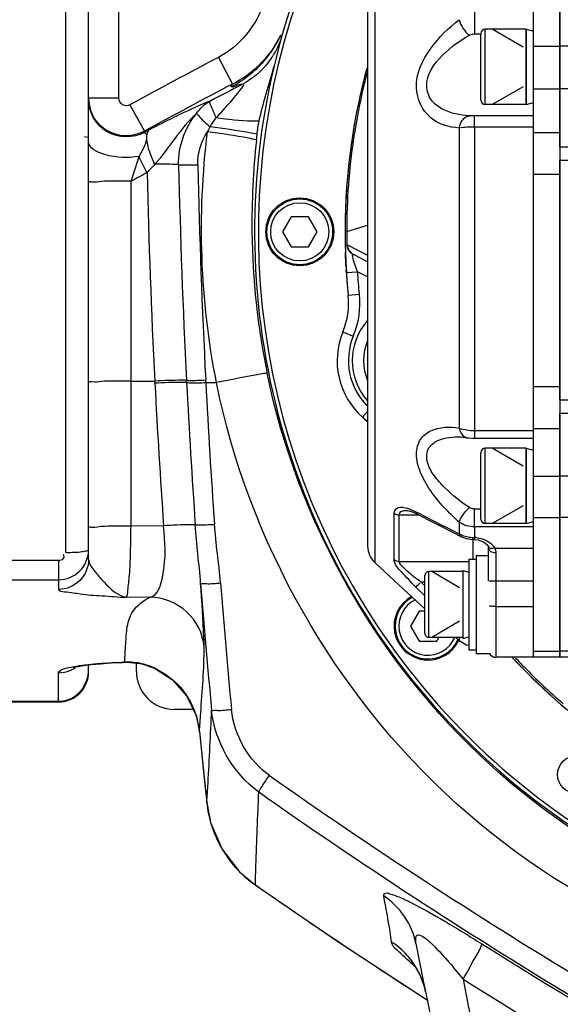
# Model space of a CAD drawing. Header units: millimetres. Extents: x 0 to 11890, y 0 to 8410.
# Tile 23 of 137: x 4202 to 4274, y 6563 to 6694. Entities that reach past the tile are written whole.
import ezdxf

# ---------------------------------------------------------------- set-up
doc = ezdxf.new("R2010")
doc.units = ezdxf.units.MM
doc.header["$LTSCALE"] = 653.95
doc.layers.get('0').update_dxf_attribs({"linetype": 'CONTINUOUS'})
for name, color, linetype in [('304102000016DXF_CONTINUOUS_LINE', 7, 'CONTINUOUS'), ('304102000019DXF_CONTINUOUS_LINE', 7, 'CONTINUOUS'), ('304104000074DXF_CONTINUOUS_LINE', 7, 'CONTINUOUS'), ('304104000095DXF_CONTINUOUS_LINE', 7, 'CONTINUOUS'), ('304104000099DXF_CONTINUOUS_LINE', 7, 'CONTINUOUS'), ('304105000070DXF_CONTINUOUS_LINE', 7, 'CONTINUOUS'), ('304105000091DXF_CONTINUOUS_LINE', 7, 'CONTINUOUS'), ('304106000010DXF_CONTINUOUS_LINE', 7, 'CONTINUOUS'), ('304107000007DXF_CONTINUOUS_LINE', 7, 'CONTINUOUS'), ('501023000011DXF_CONTINUOUS_LINE', 7, 'CONTINUOUS'), ('501023000058DXF_CONTINUOUS_LINE', 7, 'CONTINUOUS'), ('501023000067DXF_CONTINUOUS_LINE', 7, 'CONTINUOUS'), ('501023000068DXF_CONTINUOUS_LINE', 7, 'CONTINUOUS'), ('504001000008DXF_CONTINUOUS_LINE', 7, 'CONTINUOUS'), ('604006000002DXF_CONTINUOUS_LINE', 7, 'CONTINUOUS'), ('604006000004DXF_CONTINUOUS_LINE', 7, 'CONTINUOUS'), ('604006000006DXF_CONTINUOUS_LINE', 7, 'CONTINUOUS'), ('QJR6-2000HBUDXF_CONTINUOUS_LINE', 7, 'CONTINUOUS'), ('ZUIDAYUNDONGFANWEIDXF_DIMENSION', 7, 'CONTINUOUS')]:
    doc.layers.add(name, color=color, linetype=linetype)
doc.styles.get("Standard").update_dxf_attribs({"font": 'txt', "width": 0.7})
doc.dimstyles.new('DIMSTYLE_1', dxfattribs={"dimtxt": 120, "dimasz": 60, "dimexe": 1, "dimexo": 0, "dimgap": 3, "dimtad": 1, "dimdec": 0, "dimdsep": 46, "dimtxsty": 'Standard', "dimblk": '_FILLED', "dimblk1": '_FILLED', "dimblk2": '_FILLED', "dimcen": 0.09, "dimclrt": 5, "dimazin": 2, "dimtp": 0.5, "dimtm": 0.5, "dimtfac": 1, "dimtdec": 0, "dimtofl": 0, "dimtmove": 0, "dimatfit": 3, "dimldrblk": '_FILLED', "dimfxl": 0, "dimtolj": 1, "dimarcsym": 0})
doc.dimstyles.new('DIMSTYLE_3', dxfattribs={"dimtxt": 120, "dimasz": 60, "dimexe": 1, "dimexo": 0, "dimgap": 3, "dimtad": 1, "dimdsep": 46, "dimtxsty": 'Standard', "dimblk": '_FILLED', "dimblk1": '_FILLED', "dimblk2": '_FILLED', "dimcen": 0.09, "dimclrt": 5, "dimazin": 2, "dimtp": 0.5, "dimtm": 0.5, "dimtfac": 1, "dimtofl": 0, "dimtmove": 0, "dimatfit": 3, "dimldrblk": '_FILLED', "dimfxl": 0, "dimtolj": 1, "dimarcsym": 0})

# ---------------------------------------------------------------- blocks, each defined once
blk = doc.blocks.new('_FILLED')
at = {"color": 0, "linetype": 'ByBlock'}
blk.add_solid([(0, 0), (-1, 0.1667), (-1, -0.1667)], dxfattribs=at)
blk = doc.blocks.new('*D1')
at = {"layer": 'ZUIDAYUNDONGFANWEIDXF_DIMENSION', "color": 2, "linetype": 'Continuous'}
for p, q in [((4327.99, 6705.74), (4327.99, 6869.8)), ((4497.94, 6622.57), (4497.94, 6869.8)), ((4327.99, 6859.8), (4207.99, 6859.8)), ((4207.99, 6859.8), (4412.96, 6859.8)), ((4786.08, 6859.8), (4412.96, 6859.8)), ((4497.94, 6859.8), (4786.08, 6859.8))]:
    blk.add_line(p, q, dxfattribs=at)
at = {"layer": 'ZUIDAYUNDONGFANWEIDXF_DIMENSION', "color": 2, "linetype": 'Continuous', "xscale": 60, "yscale": 60, "zscale": 60}
blk.add_blockref('_FILLED', (4327.99, 6859.8), dxfattribs=at)
at = {"layer": 'ZUIDAYUNDONGFANWEIDXF_DIMENSION', "color": 2, "linetype": 'Continuous', "xscale": 60, "yscale": 60, "zscale": 60, "rotation": 180}
blk.add_blockref('_FILLED', (4497.94, 6859.8), dxfattribs=at)
blk = doc.blocks.new('*D26')
at = {"layer": 'ZUIDAYUNDONGFANWEIDXF_DIMENSION', "color": 2, "linetype": 'Continuous'}
for p, q in [((4053.99, 6307.85), (4053.99, 6869.8)), ((4327.99, 6705.74), (4327.99, 6869.8)), ((4053.99, 6859.8), (4190.99, 6859.8)), ((4327.99, 6859.8), (4190.99, 6859.8))]:
    blk.add_line(p, q, dxfattribs=at)
at = {"layer": 'ZUIDAYUNDONGFANWEIDXF_DIMENSION', "color": 2, "linetype": 'Continuous', "xscale": 60, "yscale": 60, "zscale": 60, "rotation": 180}
blk.add_blockref('_FILLED', (4053.99, 6859.8), dxfattribs=at)
at = {"layer": 'ZUIDAYUNDONGFANWEIDXF_DIMENSION', "color": 2, "linetype": 'Continuous', "xscale": 60, "yscale": 60, "zscale": 60}
blk.add_blockref('_FILLED', (4327.99, 6859.8), dxfattribs=at)

msp = doc.modelspace()

# ---------------------------------------------------------------- linework, layer by layer
at = {"layer": '304102000016DXF_CONTINUOUS_LINE', "color": 7, "linetype": 'Continuous'}
for p, q in [((4273.491, 6676.992), (4273.491, 6726.87)), ((4273.491, 6643.416), (4273.491, 6675.23)), ((4247.991, 6661.77), (4246.114, 6662.727)), ((4245.173, 6660.251), (4245.144, 6660.71)), ((4273.491, 6609.291), (4273.491, 6641.652)), ((4247.381, 6641.088), (4247.321, 6641.142)), ((4247.899, 6640.589), (4247.381, 6641.088)), ((4282.991, 6609.29), (4273.491, 6609.29))]:
    msp.add_line(p, q, dxfattribs=at)
at = {"layer": '304102000016DXF_CONTINUOUS_LINE', "color": 9, "linetype": 'Continuous'}
for p, q in [((4282.991, 6690.351), (4273.491, 6690.351)), ((4282.297, 6684.713), (4273.491, 6684.713)), ((4273.491, 6676.992), (4279.797, 6676.992)), ((4273.491, 6675.23), (4279.474, 6675.23)), ((4245.21, 6665.8), (4247.99, 6666.627)), ((4245.21, 6665.8), (4247.991, 6666.627)), ((4245.312, 6664.031), (4247.342, 6662.967)), ((4247.342, 6662.967), (4247.991, 6662.626)), ((4245.168, 6660.328), (4246.665, 6660.426)), ((4247.991, 6659.75), (4246.665, 6660.426)), ((4245.418, 6657.326), (4246.91, 6657.478)), ((4244.704, 6652.476), (4246.089, 6651.9)), ((4282.991, 6643.416), (4273.491, 6643.416)), ((4247.321, 6641.142), (4247.991, 6641.901)), ((4282.991, 6641.652), (4273.491, 6641.652)), ((4282.991, 6633.309), (4273.491, 6633.309)), ((4282.991, 6627.821), (4273.491, 6627.821)), ((4282.991, 6610.109), (4273.491, 6610.109))]:
    msp.add_line(p, q, dxfattribs=at)
for points in [[(4245.23, 6664.022), (4245.257, 6664.037), (4245.285, 6664.04), (4245.312, 6664.031)], [(4246.042, 6662.736), (4246.064, 6662.74), (4246.088, 6662.737), (4246.114, 6662.727)]]:
    msp.add_lwpolyline(points, dxfattribs=at)
at = {"layer": '304102000016DXF_CONTINUOUS_LINE', "color": 7, "linetype": 'Continuous'}
for centre, radius, start, end in [((4327.991, 6665.735), 83, 164.87127, 185.81488), ((4235.47, 6656.313), 10, 337.43951, 5.81699), ((4253.939, 6648.639), 10, 157.43653, 228.56326), ((4240.703, 6633.645), 10, 43.011, 48.56204), ((4327.991, 6665.735), 83, 222.96661, 233.81502)]:
    msp.add_arc(centre, radius, start, end, dxfattribs=at)
at = {"layer": '304102000016DXF_CONTINUOUS_LINE', "color": 9, "linetype": 'Continuous'}
for centre, radius, start, end in [((4328.029, 6665.877), 82.818, 165.26229, 166.77626), ((4328.084, 6665.865), 82.874, 166.77678, 170.96256), ((4328.239, 6665.853), 83.029, 171.50887, 180.03643), ((4328.009, 6665.878), 82.798, 170.96337, 171.50266), ((4328.021, 6665.8), 82.811, 180.00015, 181.23058), ((4319.368, 6665.221), 74.361, 183.19574, 183.47744), ((4235.47, 6656.313), 11.5, 337.44897, 5.84824), ((4253.939, 6648.639), 8.5, 157.4232, 224.70442), ((4240.68, 6633.623), 10.032, 43.17822, 43.97367), ((4328.152, 6665.915), 82.968, 223.14063, 224.25069), ((4328.091, 6665.853), 82.881, 224.24945, 229.18792)]:
    msp.add_arc(centre, radius, start, end, dxfattribs=at)
for points, knots in [([(4245.21, 6665.8), (4245.151, 6665.803), (4244.953, 6665.799), (4245.075, 6665.82), (4245.097, 6665.82)], [0, 0, 0, 0, 0.732007, 1, 1, 1, 1]), ([(4245.068, 6662.312), (4245.058, 6662.698), (4245.09, 6663.215), (4245.076, 6663.911), (4245.23, 6664.022)], [0, 0, 0, 0, 0.6706677, 1, 1, 1, 1]), ([(4246.015, 6662.46), (4246.005, 6662.522), (4245.991, 6662.606), (4246.012, 6662.724), (4246.042, 6662.736)], [0, 0, 0, 0, 0.6609029, 1, 1, 1, 1])]:
    msp.add_open_spline(points, degree=3, knots=knots, dxfattribs=at)
for points in [[(4245.23, 6664.022), (4245.249, 6663.515), (4245.593, 6662.972), (4246.042, 6662.736)], [(4245.312, 6664.031), (4245.317, 6663.521), (4245.659, 6662.958), (4246.114, 6662.727)], [(4245.122, 6661.076), (4245.099, 6661.487), (4245.08, 6661.899), (4245.068, 6662.312)], [(4246.665, 6660.426), (4246.416, 6661.093), (4246.127, 6661.757), (4246.015, 6662.46)], [(4246.91, 6657.484), (4246.811, 6658.463), (4246.711, 6659.443), (4246.691, 6660.427)]]:
    msp.add_open_spline(points, degree=3, dxfattribs=at)
at = {"layer": '304102000019DXF_CONTINUOUS_LINE', "color": 7, "linetype": 'Continuous'}
for p, q in [((4210.991, 6622.293), (4210.991, 6720.856)), ((4236.463, 6691.808), (4235.264, 6689.774)), ((4233.668, 6687.925), (4233.649, 6687.907)), ((4210.991, 6607.359), (4210.991, 6608.282)), ((4215.889, 6608.627), (4215.891, 6608.627)), ((4195.991, 6603.359), (4206.991, 6603.359)), ((4225.688, 6599.412), (4225.947, 6596.794)), ((4233.066, 6579.103), (4243.777, 6571.779)), ((4243.777, 6571.779), (4255.68, 6563.961)), ((4255.68, 6563.961), (4255.878, 6563.835))]:
    msp.add_line(p, q, dxfattribs=at)
at = {"layer": '304102000019DXF_CONTINUOUS_LINE', "color": 9, "linetype": 'Continuous'}
for p, q in [((4207.991, 6623.203), (4207.991, 6715.729)), ((4214.991, 6683.462), (4214.991, 6698.854)), ((4228.199, 6688.875), (4230.054, 6685.338)), ((4214.991, 6683.462), (4210.991, 6683.462)), ((4216.471, 6682.583), (4218.393, 6679.081)), ((4219.03, 6679.259), (4218.393, 6678.923)), ((4218.393, 6678.923), (4218.393, 6679.081)), ((4216.615, 6645.932), (4216.615, 6672.445)), ((4216.615, 6626.683), (4216.615, 6645.932)), ((4216.615, 6645.932), (4219.765, 6645.932)), ((4219.779, 6645.654), (4219.765, 6645.932)), ((4223.987, 6645.746), (4223.972, 6646.024)), ((4226.529, 6645.735), (4226.512, 6646.079)), ((4226.529, 6645.735), (4227.949, 6645.735)), ((4220.928, 6626.727), (4216.615, 6626.683)), ((4195.991, 6622.191), (4206.991, 6622.191)), ((4206.991, 6622.191), (4206.991, 6619.568)), ((4195.991, 6619.568), (4206.991, 6619.568)), ((4206.991, 6619.568), (4206.991, 6618.304)), ((4219.133, 6617.258), (4215.991, 6617.226)), ((4215.758, 6608.651), (4215.889, 6608.627)), ((4218.068, 6608.425), (4218.048, 6608.404)), ((4206.991, 6603.359), (4206.991, 6607.247)), ((4195.991, 6603.447), (4206.991, 6603.447)), ((4225.69, 6599.402), (4225.688, 6599.412)), ((4225.69, 6599.402), (4225.948, 6596.784)), ((4225.69, 6599.402), (4225.949, 6596.784)), ((4225.948, 6596.784), (4225.947, 6596.794)), ((4226.649, 6590), (4226.647, 6590.011)), ((4233.102, 6579.093), (4233.066, 6579.103)), ((4255.248, 6564.25), (4255.875, 6563.846)), ((4255.251, 6564.257), (4255.876, 6563.847))]:
    msp.add_line(p, q, dxfattribs=at)
at = {"layer": '304102000019DXF_CONTINUOUS_LINE', "color": 7, "linetype": 'Continuous'}
for points in [[(4235.264, 6689.774), (4234.157, 6688.418), (4233.668, 6687.925)], [(4233.235, 6677.909), (4233.28, 6678.306), (4233.325, 6678.684)], [(4209.039, 6607.953), (4208.991, 6607.933), (4209.111, 6607.968), (4209.565, 6608.07), (4210.315, 6608.196), (4211.327, 6608.324), (4212.563, 6608.442), (4213.98, 6608.54), (4215.526, 6608.614), (4215.891, 6608.627)], [(4215.889, 6608.627), (4216.095, 6608.631), (4217.775, 6608.465), (4218.048, 6608.404)], [(4218.048, 6608.404), (4219.74, 6607.824), (4222.132, 6606.308), (4224.036, 6604.136), (4225.28, 6601.467), (4225.688, 6599.412)], [(4225.947, 6596.794), (4226.135, 6594.933), (4226.441, 6591.962), (4226.647, 6590.011)], [(4226.647, 6590.011), (4227.168, 6587.358), (4228.685, 6583.839), (4231.007, 6580.832), (4233.066, 6579.103)], [(4253.982, 6568.731), (4253.845, 6568.868), (4253.883, 6568.821), (4254.268, 6568.305), (4254.867, 6567.267), (4255.442, 6565.794), (4255.666, 6564.892)]]:
    msp.add_lwpolyline(points, dxfattribs=at)
at = {"layer": '304102000019DXF_CONTINUOUS_LINE', "color": 9, "linetype": 'Continuous'}
msp.add_lwpolyline([(4226.755, 6678.999), (4226.926, 6679.333), (4227.112, 6679.67)], dxfattribs=at)
for centre, radius, start, end in [((4223.14, 6698.047), 14.719, 327.71521, 334.85217), ((4223.128, 6698.053), 14.733, 320.10717, 327.71987), ((4553.942, 6067.688), 701.414, 117.671996, 118.759174), ((4226.384, 6694.763), 10.683, 322.43247, 328.36702), ((4222.623, 6699.538), 16.027, 297.62214, 313.46862), ((4553.94, 6067.699), 697.41, 117.67226, 118.759453), ((4550.777, 6061.968), 700.399, 117.133523, 117.525944), ((4216.019, 6683.468), 5.028, 180.07056, 198.36836), ((5224.568, 6696.996), 1001.893, 181.277937, 182.916203), ((5223.564, 6696.929), 998.348, 181.279442, 182.919534), ((4551.741, 6058.782), 699.207, 118.44116, 118.639271), ((5226.277, 6697.108), 1007.813, 181.336581, 182.910638), ((5279.102, 6700.486), 1060.741, 182.963055, 183.987294), ((5231.149, 6697.447), 1008.489, 182.938613, 184.013703), ((5237.596, 6697.753), 1012.404, 182.945209, 184.011016), ((5226.627, 6697.041), 1003.816, 184.453729, 185.416287), ((5228.366, 6697.077), 1002.915, 184.456169, 185.418804), ((4216.137, 6600.573), 8.087, 91.76521, 92.68727), ((4216.13, 6600.563), 8.097, 81.17199, 91.71355), ((4207.002, 6611.247), 3.999, 292.34324, 303.65977), ((4216.123, 6600.473), 8.187, 76.25534, 81.21937), ((4215.757, 6599.006), 9.699, 71.36847, 76.21635), ((4215.714, 6598.876), 9.836, 64.84926, 71.37041), ((4206.987, 6607.508), 4.061, 270.05995, 287.78457), ((4215.362, 6598.506), 10.351, 29.67781, 33.58676), ((4215.231, 6598.436), 10.5, 18.31697, 29.65514), ((4215.047, 6598.38), 10.692, 5.48366, 18.28931), ((5294.128, 6703.672), 1073.514, 185.714315, 186.078318), ((4638.564, 7166.107), 700.463, 234.816402, 242.918971), ((4637.892, 7165.036), 701.798, 234.821065, 242.927655), ((4241.994, 6591.657), 15.434, 186.16319, 197.56913), ((4241.901, 6591.635), 15.339, 197.59455, 209.50022), ((4241.82, 6591.594), 15.249, 209.51681, 211.15935), ((4241.786, 6591.575), 15.209, 211.16253, 223.43477), ((4241.702, 6591.507), 15.102, 223.46624, 235.2859), ((4651.955, 7180.041), 732.514, 235.124014, 237.209423), ((4245.483, 6562.768), 10.427, 41.89696, 57.00366), ((4650.297, 7187.327), 727.62, 237.85248, 242.914792), ((4245.566, 6562.855), 10.307, 28.71456, 41.8447), ((4245.65, 6562.906), 10.209, 26.55673, 28.68918), ((4245.656, 6562.909), 10.203, 25.73408, 26.55592), ((4245.587, 6562.878), 10.278, 11.28455, 25.72225), ((4645.194, 7181.92), 725.627, 237.996835, 243.07636)]:
    msp.add_arc(centre, radius, start, end, dxfattribs=at)
at = {"layer": '304102000019DXF_CONTINUOUS_LINE', "color": 7, "linetype": 'Continuous'}
for centre, radius, start, end in [((4335.961, 6666.858), 103.318, 173.86016, 180.6297), ((4332.041, 6666.887), 99.399, 180.67118, 191.55002), ((4206.991, 6607.359), 4, 270, 360), ((6707.725, 7052.135), 2500, 191.088946, 194.778484)]:
    msp.add_arc(centre, radius, start, end, dxfattribs=at)
at = {"layer": '304102000019DXF_CONTINUOUS_LINE', "color": 9, "linetype": 'Continuous'}
for points in [[(4234.249, 6696.159), (4233.275, 6693.157), (4230.994, 6690.341), (4228.199, 6688.875)], [(4236.614, 6691.719), (4236.358, 6690.822), (4235.969, 6689.954), (4235.48, 6689.16)], [(4234.432, 6688.604), (4233.197, 6687.128), (4231.643, 6685.873), (4229.94, 6684.976)], [(4234.852, 6688.249), (4233.919, 6687.037), (4232.699, 6686.004), (4231.349, 6685.285)], [(4225.306, 6681.452), (4225.753, 6682.122), (4226.382, 6682.695), (4227.088, 6683.083)], [(4225.306, 6681.452), (4223.167, 6679.473), (4221.685, 6676.881), (4219.762, 6674.691)], [(4222.924, 6674.651), (4222.871, 6677.053), (4223.765, 6679.61), (4225.306, 6681.452)], [(4227.112, 6679.67), (4227.339, 6680.08), (4227.62, 6680.457), (4227.883, 6680.845)], [(4218.72, 6678.312), (4218.721, 6678.644), (4218.769, 6679.054), (4219.03, 6679.259)], [(4227.949, 6645.735), (4225.769, 6656.614), (4225.402, 6667.987), (4226.755, 6679)], [(4225.465, 6674.637), (4225.431, 6676.153), (4225.902, 6677.746), (4226.755, 6679)], [(4216.615, 6672.445), (4216.985, 6673.538), (4217.342, 6674.636), (4217.673, 6675.742)], [(4218.739, 6673.6), (4218.361, 6674.302), (4218.002, 6675.015), (4217.673, 6675.742)], [(4219.762, 6674.691), (4219.42, 6674.331), (4219.077, 6673.97), (4218.746, 6673.6)], [(4228.483, 6619.154), (4228.281, 6621.755), (4227.855, 6624.335), (4227.672, 6626.938)], [(4225.842, 6619.092), (4225.648, 6621.684), (4225.316, 6624.265), (4225.134, 6626.858)], [(4206.991, 6607.247), (4207.511, 6607.247), (4208.041, 6607.351), (4208.522, 6607.549)], [(4208.227, 6603.641), (4209.711, 6604.118), (4210.991, 6605.853), (4210.991, 6607.412)], [(4208.319, 6607.921), (4208.784, 6608.031), (4209.255, 6608.111), (4209.728, 6608.18)], [(4209.728, 6608.18), (4210.273, 6608.26), (4210.821, 6608.324), (4211.369, 6608.378)], [(4219.894, 6607.779), (4221.528, 6607.012), (4222.987, 6605.736), (4223.985, 6604.232)], [(4233.564, 6591.416), (4230.143, 6593.824), (4227.692, 6598.124), (4227.294, 6602.289)], [(4234.958, 6593.612), (4232.208, 6595.551), (4230.251, 6599.017), (4229.934, 6602.366)], [(4254.401, 6571.304), (4253.911, 6573.804), (4252.25, 6576.243), (4250.114, 6577.632)]]:
    msp.add_open_spline(points, degree=3, dxfattribs=at)
at = {"layer": '304102000019DXF_CONTINUOUS_LINE', "color": 7, "linetype": 'Continuous'}
for points in [[(4233.607, 6680.457), (4234.097, 6682.897), (4234.982, 6685.242), (4235.556, 6687.663)], [(4233.325, 6678.684), (4233.399, 6679.278), (4233.489, 6679.87), (4233.607, 6680.457)]]:
    msp.add_open_spline(points, degree=3, dxfattribs=at)
at = {"layer": '304102000019DXF_CONTINUOUS_LINE', "color": 9, "linetype": 'Continuous'}
for points, knots in [([(4227.886, 6680.844), (4228.652, 6681.705), (4229.236, 6682.27), (4232.019, 6685.576), (4231.349, 6685.285)], [0, 0, 0, 0, 0.611908, 1, 1, 1, 1]), ([(4229.94, 6684.976), (4229.902, 6685.002), (4229.884, 6685.176), (4229.994, 6685.27), (4230.054, 6685.338)], [0, 0, 0, 0, 0.3409011, 1, 1, 1, 1]), ([(4231.349, 6685.285), (4231.072, 6685.281), (4230.64, 6685.174), (4230.109, 6684.861), (4229.94, 6684.976)], [0, 0, 0, 0, 0.575814, 1, 1, 1, 1]), ([(4218.393, 6678.923), (4216.945, 6678.131), (4212.921, 6678.118), (4210.991, 6681.652), (4210.991, 6683.3)], [0, 0, 0, 0, 0.5003696, 1, 1, 1, 1]), ([(4216.471, 6682.583), (4216.186, 6682.426), (4215.387, 6682.425), (4214.991, 6683.128), (4214.991, 6683.462)], [0, 0, 0, 0, 0.4935953, 1, 1, 1, 1]), ([(4218.393, 6679.081), (4217.154, 6678.403), (4213.906, 6678.151), (4211.693, 6680.544), (4211.247, 6681.883)], [0, 0, 0, 0, 0.5001173, 1, 1, 1, 1]), ([(4227.088, 6683.083), (4226.553, 6682.864), (4223.816, 6681.7), (4221.152, 6680.371), (4219.03, 6679.259)], [0, 0, 0, 0, 0.194352, 1, 1, 1, 1]), ([(4227.088, 6683.083), (4226.946, 6682.878), (4227.453, 6682.001), (4227.646, 6681.336), (4227.886, 6680.844)], [0, 0, 0, 0, 0.3131289, 1, 1, 1, 1]), ([(4225.306, 6681.452), (4225.376, 6681.344), (4225.931, 6680.699), (4226.566, 6680.137), (4227.112, 6679.67)], [0, 0, 0, 0, 0.1524152, 1, 1, 1, 1]), ([(4233.607, 6680.457), (4233.296, 6680.423), (4231.378, 6680.401), (4229.472, 6680.63), (4227.886, 6680.844)], [0, 0, 0, 0, 0.1632372, 1, 1, 1, 1]), ([(4233.325, 6678.684), (4232.994, 6678.753), (4230.93, 6679.125), (4228.854, 6679.426), (4227.112, 6679.67)], [0, 0, 0, 0, 0.161269, 1, 1, 1, 1]), ([(4217.673, 6675.742), (4218.088, 6676.363), (4218.537, 6677.203), (4218.721, 6678.127), (4218.72, 6678.312)], [0, 0, 0, 0, 0.8011356, 1, 1, 1, 1]), ([(4218.72, 6678.312), (4218.72, 6678.481), (4218.701, 6678.731), (4218.47, 6678.939), (4218.393, 6678.923)], [0, 0, 0, 0, 0.6827965, 1, 1, 1, 1]), ([(4219.762, 6674.691), (4219.603, 6675.025), (4219.111, 6676.179), (4218.717, 6677.422), (4218.72, 6678.312)], [0, 0, 0, 0, 0.2934784, 1, 1, 1, 1]), ([(4233.237, 6677.925), (4232.897, 6678.013), (4230.749, 6678.45), (4228.578, 6678.757), (4226.755, 6678.999)], [0, 0, 0, 0, 0.1603822, 1, 1, 1, 1]), ([(4217.673, 6675.742), (4216.167, 6675.517), (4213.98, 6675.474), (4210.991, 6676.802), (4210.991, 6677.71)], [0, 0, 0, 0, 0.6266195, 1, 1, 1, 1]), ([(4222.924, 6674.651), (4222.774, 6674.666), (4221.72, 6674.709), (4220.666, 6674.701), (4219.762, 6674.691)], [0, 0, 0, 0, 0.1432246, 1, 1, 1, 1]), ([(4222.924, 6674.651), (4223.042, 6674.64), (4223.89, 6674.613), (4224.736, 6674.624), (4225.465, 6674.637)], [0, 0, 0, 0, 0.1400461, 1, 1, 1, 1]), ([(4216.615, 6672.445), (4215.916, 6672.448), (4214.646, 6672.416), (4212.771, 6672.488), (4211.893, 6672.232), (4210.991, 6672.419), (4210.991, 6672.269)], [0, 0, 0, 0, 0.3722499, 0.6981383, 0.920325, 1, 1, 1, 1]), ([(4234.655, 6646.985), (4234.358, 6646.946), (4232.116, 6646.557), (4229.885, 6646.121), (4227.949, 6645.735)], [0, 0, 0, 0, 0.1318346, 1, 1, 1, 1]), ([(4216.615, 6645.932), (4215.916, 6645.936), (4214.646, 6645.905), (4212.772, 6645.967), (4211.891, 6645.718), (4210.991, 6645.885), (4210.991, 6645.735)], [0, 0, 0, 0, 0.3721172, 0.6979041, 0.9200768, 1, 1, 1, 1]), ([(4223.972, 6646.024), (4223.776, 6646.039), (4222.372, 6646.046), (4220.97, 6645.989), (4219.765, 6645.932)], [0, 0, 0, 0, 0.1400226, 1, 1, 1, 1]), ([(4223.987, 6645.746), (4223.791, 6645.761), (4222.386, 6645.768), (4220.984, 6645.71), (4219.779, 6645.654)], [0, 0, 0, 0, 0.1400248, 1, 1, 1, 1]), ([(4223.972, 6646.024), (4224.091, 6646.015), (4224.938, 6646.011), (4225.784, 6646.045), (4226.512, 6646.079)], [0, 0, 0, 0, 0.1399946, 1, 1, 1, 1]), ([(4223.987, 6645.746), (4224.105, 6645.73), (4224.953, 6645.695), (4225.801, 6645.714), (4226.529, 6645.735)], [0, 0, 0, 0, 0.1404457, 1, 1, 1, 1]), ([(4318.489, 6563.993), (4297.185, 6566.06), (4254.78, 6584.427), (4232.174, 6624.741), (4227.949, 6645.735)], [0, 0, 0, 0, 0.4998714, 1, 1, 1, 1]), ([(4225.134, 6626.858), (4225.252, 6626.847), (4226.1, 6626.843), (4226.945, 6626.891), (4227.672, 6626.938)], [0, 0, 0, 0, 0.1400852, 1, 1, 1, 1]), ([(4216.615, 6626.683), (4215.916, 6626.688), (4214.644, 6626.661), (4212.775, 6626.693), (4211.882, 6626.462), (4210.991, 6626.571), (4210.991, 6626.419)], [0, 0, 0, 0, 0.3716163, 0.6970208, 0.919142, 1, 1, 1, 1]), ([(4215.991, 6617.226), (4216.183, 6617.474), (4216.214, 6618.56), (4216.473, 6620.48), (4216.551, 6623.363), (4216.605, 6625.514), (4216.615, 6626.683)], [0, 0, 0, 0, 0.0990438, 0.3173991, 0.6306324, 1, 1, 1, 1]), ([(4219.133, 6617.258), (4220.216, 6617.512), (4221.365, 6621.603), (4221.141, 6624.537), (4220.928, 6626.727)], [0, 0, 0, 0, 0.3357837, 1, 1, 1, 1]), ([(4225.134, 6626.858), (4224.938, 6626.877), (4223.533, 6626.884), (4222.132, 6626.805), (4220.928, 6626.727)], [0, 0, 0, 0, 0.1401102, 1, 1, 1, 1]), ([(4206.991, 6619.568), (4208.012, 6619.568), (4210.139, 6620.423), (4210.991, 6622.551), (4210.991, 6623.572)], [0, 0, 0, 0, 0.4999753, 1, 1, 1, 1]), ([(4207.991, 6623.203), (4208.699, 6623.203), (4209.714, 6623.23), (4210.573, 6623.386), (4210.991, 6623.482), (4210.991, 6623.572)], [0, 0, 0, 0, 0.6955932, 0.9121244, 1, 1, 1, 1]), ([(4206.991, 6622.191), (4207.213, 6622.191), (4207.739, 6622.17), (4207.768, 6622.771), (4207.646, 6622.914)], [0, 0, 0, 0, 0.5416864, 1, 1, 1, 1]), ([(4210.991, 6622.293), (4210.991, 6621.275), (4210.135, 6619.152), (4208.011, 6618.304), (4206.991, 6618.304)], [0, 0, 0, 0, 0.4994979, 1, 1, 1, 1]), ([(4210.991, 6622.293), (4210.991, 6621.757), (4211.81, 6620.659), (4213.306, 6618.897), (4214.829, 6617.457), (4215.991, 6617.226)], [0, 0, 0, 0, 0.2208772, 0.5112594, 1, 1, 1, 1]), ([(4225.842, 6619.092), (4225.873, 6619.027), (4226.219, 6619.095), (4226.991, 6618.998), (4227.863, 6619.109), (4228.483, 6619.154)], [0, 0, 0, 0, 0.0816757, 0.2951162, 1, 1, 1, 1]), ([(4226.314, 6610.697), (4226.314, 6611.081), (4226.205, 6613.883), (4226.006, 6616.679), (4225.842, 6619.092)], [0, 0, 0, 0, 0.1370335, 1, 1, 1, 1]), ([(4206.991, 6618.304), (4206.991, 6618.018), (4208.473, 6617.987), (4209.998, 6617.607), (4212.926, 6617.452), (4214.914, 6617.299), (4215.991, 6617.226)], [0, 0, 0, 0, 0.0943419, 0.3262945, 0.6440906, 1, 1, 1, 1]), ([(4215.758, 6608.651), (4215.803, 6609.466), (4215.933, 6611.032), (4216.02, 6613.323), (4216.776, 6615.761), (4218.272, 6616.806), (4219.133, 6617.258)], [0, 0, 0, 0, 0.2492835, 0.4794227, 0.7026312, 1, 1, 1, 1]), ([(4226.314, 6610.697), (4226.157, 6612.417), (4224.44, 6615.848), (4220.875, 6617.236), (4219.133, 6617.258)], [0, 0, 0, 0, 0.497875, 1, 1, 1, 1]), ([(4225.69, 6599.402), (4225.736, 6600.233), (4225.993, 6603.994), (4226.315, 6607.758), (4226.314, 6610.697)], [0, 0, 0, 0, 0.2206841, 1, 1, 1, 1]), ([(4211.369, 6608.378), (4211.701, 6608.411), (4213.162, 6608.539), (4214.626, 6608.613), (4215.758, 6608.651)], [0, 0, 0, 0, 0.2276471, 1, 1, 1, 1]), ([(4206.991, 6607.247), (4206.991, 6607.311), (4207.306, 6607.774), (4207.884, 6607.818), (4208.319, 6607.921)], [0, 0, 0, 0, 0.1267875, 1, 1, 1, 1]), ([(4226.649, 6590), (4226.712, 6590.852), (4226.983, 6594.945), (4227.167, 6599.043), (4227.294, 6602.289)], [0, 0, 0, 0, 0.2081221, 1, 1, 1, 1]), ([(4227.294, 6602.289), (4227.324, 6602.222), (4227.672, 6602.279), (4228.444, 6602.197), (4229.315, 6602.312), (4229.934, 6602.366)], [0, 0, 0, 0, 0.0828178, 0.2962888, 1, 1, 1, 1]), ([(4233.564, 6591.416), (4233.632, 6591.693), (4234.19, 6592.399), (4234.625, 6593.134), (4234.958, 6593.612)], [0, 0, 0, 0, 0.3287189, 1, 1, 1, 1]), ([(4233.102, 6579.093), (4233.125, 6579.951), (4233.248, 6584.06), (4233.419, 6588.167), (4233.564, 6591.416)], [0, 0, 0, 0, 0.2087401, 1, 1, 1, 1]), ([(4250.114, 6577.632), (4250.092, 6577.747), (4250.294, 6578.131), (4251.167, 6577.836), (4252.289, 6577.476), (4254.794, 6576.227), (4258.433, 6574.176), (4261.506, 6572.286), (4263.129, 6571.265)], [0, 0, 0, 0, 0.0233192, 0.0671575, 0.1526604, 0.2789268, 0.6151268, 1, 1, 1, 1]), ([(4251.162, 6571.514), (4251.103, 6571.973), (4250.808, 6574.022), (4250.421, 6576.056), (4250.114, 6577.632)], [0, 0, 0, 0, 0.2238933, 1, 1, 1, 1]), ([(4254.401, 6571.304), (4254.326, 6571.684), (4254.312, 6572.748), (4255.581, 6572.129), (4256.765, 6571.048), (4258.616, 6569.081), (4259.957, 6567.429), (4260.636, 6566.575)], [0, 0, 0, 0, 0.1197114, 0.1968687, 0.3338688, 0.6628626, 1, 1, 1, 1]), ([(4254.305, 6568.227), (4253.546, 6568.87), (4252.539, 6569.893), (4251.228, 6570.99), (4251.162, 6571.514)], [0, 0, 0, 0, 0.6534328, 1, 1, 1, 1]), ([(4260.636, 6566.575), (4261.245, 6567.603), (4262.048, 6569.156), (4263.024, 6570.698), (4263.129, 6571.265)], [0, 0, 0, 0, 0.674677, 1, 1, 1, 1]), ([(4260.636, 6566.575), (4263.12, 6554.041), (4272.951, 6506.368), (4284.17, 6458.982), (4293.187, 6424.236)], [0, 0, 0, 0, 0.2625165, 1, 1, 1, 1])]:
    msp.add_open_spline(points, degree=3, knots=knots, dxfattribs=at)
at = {"layer": '304102000019DXF_CONTINUOUS_LINE', "color": 7, "linetype": 'Continuous'}
msp.add_open_spline([(4318.482, 6570.105), (4298.721, 6572.66), (4259.682, 6590.043), (4238.651, 6627.484), (4234.655, 6646.985)], degree=3, knots=[0, 0, 0, 0, 0.5002361, 1, 1, 1, 1], dxfattribs=at)
at = {"layer": '304104000074DXF_CONTINUOUS_LINE', "color": 7, "linetype": 'Continuous'}
for p, q in [((4269.991, 6609.29), (4269.991, 6720.735)), ((4273.491, 6714.35), (4273.491, 6609.291)), ((4273.491, 6609.29), (4269.991, 6609.29))]:
    msp.add_line(p, q, dxfattribs=at)
at = {"layer": '304104000074DXF_CONTINUOUS_LINE', "color": 9, "linetype": 'Continuous'}
for p, q in [((4269.991, 6690.351), (4273.491, 6690.351)), ((4269.991, 6684.713), (4273.491, 6684.713)), ((4269.991, 6678.905), (4273.491, 6678.905)), ((4269.991, 6673.37), (4273.491, 6673.37)), ((4273.491, 6645.15), (4269.991, 6645.15)), ((4273.491, 6639.585), (4269.991, 6639.585)), ((4269.991, 6633.309), (4273.491, 6633.309)), ((4269.991, 6627.821), (4273.491, 6627.821)), ((4269.991, 6610.109), (4273.491, 6610.109))]:
    msp.add_line(p, q, dxfattribs=at)
at = {"layer": '304104000095DXF_CONTINUOUS_LINE', "color": 7, "linetype": 'Continuous'}
msp.add_circle((4275.678, 6593.733), 2.5, dxfattribs=at)
for radius, start, end in [(95, 147.47126, 264.25129), (94.5, 148.04919, 264.21154)]:
    msp.add_arc((4327.991, 6665.735), radius, start, end, dxfattribs=at)
at = {"layer": '304104000099DXF_CONTINUOUS_LINE', "color": 7, "linetype": 'Continuous'}
for start, end in [(165.0243, 165.61865), (170.00389, 185.81373), (222.85928, 233.81431)]:
    msp.add_arc((4327.991, 6665.735), 83, start, end, dxfattribs=at)
at = {"layer": '304105000070DXF_CONTINUOUS_LINE', "color": 7, "linetype": 'Continuous'}
for p, q in [((4261.391, 6622.29), (4261.391, 6610.29)), ((4261.391, 6622.29), (4262.391, 6622.29)), ((4261.391, 6610.29), (4262.391, 6610.29))]:
    msp.add_line(p, q, dxfattribs=at)
at = {"layer": '304105000091DXF_CONTINUOUS_LINE', "color": 7, "linetype": 'Continuous'}
for p, q in [((4217.327, 6607.383), (4217.327, 6608.509)), ((4224.853, 6602.383), (4222.327, 6602.383))]:
    msp.add_line(p, q, dxfattribs=at)
msp.add_arc((4222.327, 6607.383), 5, 180, 270, dxfattribs=at)
at = {"layer": '304106000010DXF_CONTINUOUS_LINE', "color": 7, "linetype": 'Continuous'}
for p, q in [((4262.391, 6622.79), (4262.391, 6609.79)), ((4262.391, 6622.79), (4263.991, 6622.79)), ((4262.391, 6609.79), (4264.125, 6609.79))]:
    msp.add_line(p, q, dxfattribs=at)
at = {"layer": '304107000007DXF_CONTINUOUS_LINE', "color": 7, "linetype": 'Continuous'}
for p, q in [((4247.991, 6744.468), (4247.991, 6624.049)), ((4269.991, 6645.15), (4269.991, 6673.37)), ((4261.142, 6638.426), (4261.144, 6638.425)), ((4262.165, 6638.341), (4269.991, 6638.341)), ((4261.943, 6624.927), (4262.122, 6624.92)), ((4262.124, 6624.919), (4262.637, 6624.857)), ((4263.973, 6623.976), (4263.991, 6623.826)), ((4263.991, 6623.976), (4263.991, 6619.41)), ((4259.701, 6611.93), (4260.129, 6611.534)), ((4269.991, 6609.291), (4269.991, 6610.674)), ((4269.991, 6609.29), (4264.991, 6609.29))]:
    msp.add_line(p, q, dxfattribs=at)
at = {"layer": '304107000007DXF_CONTINUOUS_LINE', "color": 9, "linetype": 'Continuous'}
for p, q in [((4248.963, 6709.626), (4248.96, 6621.844)), ((4262.165, 6696.096), (4262.165, 6691.983)), ((4262.165, 6691.983), (4262.991, 6691.983)), ((4262.165, 6679.625), (4262.165, 6681.119)), ((4260.129, 6679.507), (4260.129, 6639.69)), ((4262.165, 6679.625), (4262.165, 6639.383)), ((4269.991, 6679.625), (4262.165, 6679.625)), ((4262.165, 6639.383), (4262.165, 6638.341)), ((4262.165, 6639.383), (4269.991, 6639.383)), ((4251.503, 6622.25), (4251.499, 6628.397)), ((4254.374, 6628.594), (4254.684, 6628.436)), ((4262.165, 6626.593), (4262.165, 6628.961)), ((4262.991, 6628.961), (4262.165, 6628.961)), ((4251.932, 6628.207), (4252.178, 6628.183)), ((4252.18, 6622.001), (4252.178, 6628.183)), ((4252.178, 6628.183), (4254.751, 6628.183)), ((4260.129, 6627.219), (4260.129, 6626.437)), ((4260.129, 6626.437), (4260.129, 6625.671)), ((4262.165, 6626.593), (4262.165, 6625.181)), ((4269.991, 6626.593), (4262.165, 6626.593)), ((4261.904, 6625.192), (4262.078, 6625.184)), ((4261.991, 6622.29), (4261.991, 6624.927)), ((4262.078, 6625.184), (4262.165, 6625.181)), ((4264.836, 6623.746), (4269.991, 6623.746)), ((4264.991, 6623.16), (4264.991, 6609.29)), ((4252.18, 6622.001), (4261.391, 6622.001)), ((4255.591, 6618.768), (4255.057, 6619.284)), ((4255.057, 6619.284), (4255.591, 6619.284)), ((4269.991, 6619.375), (4264.991, 6619.375)), ((4255.588, 6617.441), (4254.379, 6618.61)), ((4255.588, 6617.441), (4255.011, 6618)), ((4264.991, 6616.046), (4269.991, 6616.046)), ((4260.129, 6611.93), (4260.129, 6611.534))]:
    msp.add_line(p, q, dxfattribs=at)
for points in [[(4261.486, 6691.823), (4261.591, 6691.874), (4261.709, 6691.917), (4261.844, 6691.951), (4261.995, 6691.974), (4262.165, 6691.983)], [(4269.991, 6681.119), (4262.032, 6681.119), (4261.897, 6681.12), (4261.76, 6681.122), (4261.623, 6681.125), (4261.486, 6681.129)], [(4251.499, 6628.397), (4251.701, 6628.28), (4251.932, 6628.207)], [(4262.165, 6628.961), (4262.032, 6628.968), (4261.897, 6628.987), (4261.76, 6629.022), (4261.623, 6629.075), (4261.486, 6629.151)], [(4251.503, 6622.25), (4251.704, 6622.114), (4251.935, 6622.03), (4252.18, 6622.001)]]:
    msp.add_lwpolyline(points, dxfattribs=at)
at = {"layer": '304107000007DXF_CONTINUOUS_LINE', "color": 7, "linetype": 'Continuous'}
for points in [[(4259.97, 6638.533), (4260.399, 6638.518), (4261.142, 6638.426)], [(4261.144, 6638.425), (4261.421, 6638.385), (4261.84, 6638.35), (4262.165, 6638.341)], [(4253.075, 6628.76), (4253.281, 6628.742), (4253.771, 6628.617), (4254.426, 6628.347), (4254.596, 6628.262)], [(4254.596, 6628.262), (4256.018, 6627.534), (4258.417, 6626.309), (4260.354, 6625.323)], [(4260.355, 6625.323), (4261.037, 6625.065), (4261.943, 6624.927)], [(4262.637, 6624.857), (4263.333, 6624.614), (4263.811, 6624.254), (4263.938, 6624.069)], [(4248.96, 6621.844), (4252.188, 6618.873), (4255.591, 6615.731)], [(4260.129, 6611.534), (4261.115, 6610.926), (4261.391, 6610.876)]]:
    msp.add_lwpolyline(points, dxfattribs=at)
at = {"layer": '304107000007DXF_CONTINUOUS_LINE', "color": 9, "linetype": 'Continuous'}
for centre, radius, start, end in [((5201.839, 8487.235), 2086.202, 242.998793, 243.166515), ((4261.894, 6628.913), 3.693, 246.40861, 251.54532), ((4262.158, 6629.984), 4.799, 261.61938, 266.96707), ((4261.993, 6621.061), 4.123, 82.81781, 87.61349)]:
    msp.add_arc(centre, radius, start, end, dxfattribs=at)
at = {"layer": '304107000007DXF_CONTINUOUS_LINE', "color": 7, "linetype": 'Continuous'}
for centre, radius, start, end in [((4250.991, 6624.053), 3, 180, 227.39523), ((4264.991, 6610.29), 1, 210, 270)]:
    msp.add_arc(centre, radius, start, end, dxfattribs=at)
at = {"layer": '304107000007DXF_CONTINUOUS_LINE', "color": 9, "linetype": 'Continuous'}
for points, knots in [([(4260.129, 6679.507), (4258.799, 6679.601), (4255.844, 6680.43), (4253.666, 6685.299), (4256.128, 6690.253), (4258.698, 6692.807), (4260.129, 6693.88)], [0, 0, 0, 0, 0.2070496, 0.4364474, 0.7223554, 1, 1, 1, 1]), ([(4261.486, 6681.129), (4260.253, 6681.188), (4258.368, 6681.559), (4256.275, 6683.097), (4255.325, 6685.973), (4257.784, 6689.382), (4260.183, 6691.083), (4261.486, 6691.823)], [0, 0, 0, 0, 0.2232938, 0.3348472, 0.4547731, 0.7289293, 1, 1, 1, 1]), ([(4260.13, 6679.507), (4260.165, 6679.72), (4260.345, 6680.414), (4260.973, 6681.096), (4261.486, 6681.129)], [0, 0, 0, 0, 0.2958341, 1, 1, 1, 1]), ([(4260.129, 6627.219), (4258.726, 6628.452), (4256.775, 6630.515), (4254.942, 6633.674), (4254.265, 6636.075), (4254.776, 6638.257), (4256.87, 6639.903), (4258.886, 6639.897), (4260.129, 6639.69)], [0, 0, 0, 0, 0.3031339, 0.4546159, 0.590391, 0.6992715, 0.7953606, 1, 1, 1, 1]), ([(4261.486, 6629.151), (4260.329, 6629.923), (4258.654, 6631.213), (4256.814, 6633.287), (4255.82, 6634.96), (4255.75, 6636.821), (4257.338, 6638.371), (4258.942, 6638.533), (4259.969, 6638.533)], [0, 0, 0, 0, 0.2884236, 0.4344732, 0.5729792, 0.6873565, 0.7870739, 1, 1, 1, 1]), ([(4251.499, 6628.397), (4251.499, 6628.705), (4252.09, 6629.423), (4252.868, 6629.165), (4253.256, 6629.051)], [0, 0, 0, 0, 0.4323588, 1, 1, 1, 1]), ([(4252.178, 6628.183), (4252.177, 6628.293), (4252.249, 6628.524), (4252.451, 6628.646), (4252.554, 6628.683)], [0, 0, 0, 0, 0.502557, 1, 1, 1, 1]), ([(4252.554, 6628.683), (4252.633, 6628.712), (4252.807, 6628.75), (4252.983, 6628.76), (4253.075, 6628.76)], [0, 0, 0, 0, 0.4764703, 1, 1, 1, 1]), ([(4253.256, 6629.051), (4253.343, 6629.026), (4253.518, 6628.969), (4253.691, 6628.903), (4253.778, 6628.867)], [0, 0, 0, 0, 0.4898119, 1, 1, 1, 1]), ([(4253.778, 6628.867), (4253.878, 6628.827), (4254.078, 6628.74), (4254.275, 6628.644), (4254.374, 6628.594)], [0, 0, 0, 0, 0.4913461, 1, 1, 1, 1]), ([(4254.374, 6628.594), (4254.389, 6628.519), (4254.432, 6628.383), (4254.516, 6628.256), (4254.574, 6628.222)], [0, 0, 0, 0, 0.5328397, 1, 1, 1, 1]), ([(4260.129, 6627.219), (4260.171, 6627.372), (4260.5, 6628.098), (4261.02, 6628.721), (4261.486, 6629.151)], [0, 0, 0, 0, 0.1997116, 1, 1, 1, 1]), ([(4260.129, 6625.671), (4260.175, 6625.645), (4260.269, 6625.595), (4260.366, 6625.55), (4260.416, 6625.529)], [0, 0, 0, 0, 0.4927248, 1, 1, 1, 1]), ([(4260.129, 6625.671), (4260.143, 6625.592), (4260.185, 6625.45), (4260.272, 6625.315), (4260.332, 6625.28)], [0, 0, 0, 0, 0.5366545, 1, 1, 1, 1]), ([(4260.725, 6625.41), (4260.842, 6625.371), (4261.085, 6625.302), (4261.332, 6625.255), (4261.458, 6625.236)], [0, 0, 0, 0, 0.4925241, 1, 1, 1, 1]), ([(4261.904, 6625.192), (4261.907, 6625.117), (4261.904, 6625.081), (4261.929, 6624.867), (4261.942, 6624.891)], [0, 0, 0, 0, 0.7351359, 1, 1, 1, 1]), ([(4262.165, 6625.181), (4262.158, 6625.107), (4262.158, 6625.078), (4262.128, 6624.858), (4262.122, 6624.883)], [0, 0, 0, 0, 0.7430802, 1, 1, 1, 1]), ([(4264.043, 6623.923), (4264.042, 6623.934), (4264.041, 6623.958), (4264.045, 6623.982), (4264.047, 6623.995)], [0, 0, 0, 0, 0.476232, 1, 1, 1, 1]), ([(4264.047, 6623.995), (4264.049, 6624.005), (4264.055, 6624.026), (4264.063, 6624.047), (4264.067, 6624.058)], [0, 0, 0, 0, 0.4774184, 1, 1, 1, 1]), ([(4264.991, 6623.16), (4264.758, 6623.16), (4264.462, 6623.18), (4264.053, 6623.445), (4264.182, 6623.635), (4264.249, 6623.691)], [0, 0, 0, 0, 0.5812505, 0.7826046, 1, 1, 1, 1]), ([(4264.436, 6624.292), (4264.52, 6624.21), (4264.669, 6624.039), (4264.788, 6623.845), (4264.836, 6623.746)], [0, 0, 0, 0, 0.5167703, 1, 1, 1, 1]), ([(4264.836, 6623.746), (4264.886, 6623.659), (4264.965, 6623.468), (4264.991, 6623.263), (4264.991, 6623.16)], [0, 0, 0, 0, 0.4918651, 1, 1, 1, 1]), ([(4254.379, 6618.61), (4253.714, 6619.254), (4252.762, 6620.367), (4251.503, 6621.62), (4251.503, 6622.25)], [0, 0, 0, 0, 0.5949052, 1, 1, 1, 1]), ([(4255.057, 6619.284), (4254.434, 6619.736), (4253.522, 6620.418), (4252.609, 6621.314), (4252.181, 6621.78), (4252.18, 6622.001)], [0, 0, 0, 0, 0.5787604, 0.834142, 1, 1, 1, 1]), ([(4254.379, 6618.61), (4254.403, 6618.63), (4254.599, 6618.81), (4254.784, 6619.002), (4254.945, 6619.175)], [0, 0, 0, 0, 0.1151072, 1, 1, 1, 1]), ([(4264.351, 6619.381), (4264.279, 6619.382), (4264.024, 6619.381), (4264.21, 6619.401), (4264.249, 6619.403)], [0, 0, 0, 0, 0.6534998, 1, 1, 1, 1]), ([(4264.991, 6619.375), (4264.883, 6619.375), (4264.67, 6619.376), (4264.457, 6619.378), (4264.351, 6619.381)], [0, 0, 0, 0, 0.5052989, 1, 1, 1, 1]), ([(4264.351, 6616.052), (4264.279, 6616.053), (4264.024, 6616.052), (4264.21, 6616.072), (4264.249, 6616.074)], [0, 0, 0, 0, 0.6534998, 1, 1, 1, 1]), ([(4264.991, 6616.046), (4264.883, 6616.046), (4264.67, 6616.047), (4264.457, 6616.049), (4264.351, 6616.052)], [0, 0, 0, 0, 0.5052989, 1, 1, 1, 1])]:
    msp.add_open_spline(points, degree=3, knots=knots, dxfattribs=at)
for points in [[(4260.129, 6693.88), (4260.301, 6693.077), (4260.839, 6692.329), (4261.486, 6691.823)], [(4262.165, 6679.625), (4261.485, 6679.625), (4260.803, 6679.598), (4260.13, 6679.507)], [(4260.13, 6639.69), (4260.776, 6639.461), (4261.479, 6639.383), (4262.165, 6639.383)], [(4260.13, 6639.69), (4260.222, 6639.158), (4260.61, 6638.519), (4261.142, 6638.426)], [(4262.165, 6626.593), (4261.455, 6626.593), (4260.703, 6626.801), (4260.129, 6627.219)], [(4262.509, 6625.152), (4262.867, 6625.107), (4263.224, 6625.015), (4263.555, 6624.872)], [(4263.555, 6624.872), (4263.877, 6624.732), (4264.186, 6624.539), (4264.436, 6624.292)], [(4264.836, 6623.746), (4264.571, 6623.691), (4264.077, 6623.654), (4264.043, 6623.923)]]:
    msp.add_open_spline(points, degree=3, dxfattribs=at)
at = {"layer": '501023000011DXF_CONTINUOUS_LINE', "color": 7, "linetype": 'Continuous'}
msp.add_arc((4253.939, 6648.639), 6.5, 156.25459, 203.69934, dxfattribs=at)
at = {"layer": '501023000058DXF_CONTINUOUS_LINE', "color": 9, "linetype": 'Continuous'}
for p, q in [((4263.591, 6682.616), (4263.591, 6692.616)), ((4263.591, 6627.033), (4263.591, 6637.033))]:
    msp.add_line(p, q, dxfattribs=at)
at = {"layer": '501023000058DXF_CONTINUOUS_LINE', "color": 7, "linetype": 'Continuous'}
for p, q in [((4268.991, 6692.616), (4263.591, 6692.616)), ((4268.991, 6682.616), (4268.991, 6692.616)), ((4262.991, 6683.216), (4262.991, 6692.016)), ((4268.991, 6682.616), (4263.591, 6682.616)), ((4262.991, 6627.633), (4262.991, 6636.433)), ((4268.991, 6637.033), (4263.591, 6637.033)), ((4268.991, 6627.033), (4268.991, 6637.033)), ((4268.991, 6627.033), (4263.591, 6627.033))]:
    msp.add_line(p, q, dxfattribs=at)
at = {"layer": '501023000058DXF_CONTINUOUS_LINE', "color": 2, "linetype": 'Continuous'}
for p, q in [((4268.591, 6690.247), (4264.488, 6692.616)), ((4268.591, 6684.985), (4264.488, 6682.616)), ((4268.591, 6634.664), (4264.488, 6637.033)), ((4268.591, 6629.403), (4264.488, 6627.033))]:
    msp.add_line(p, q, dxfattribs=at)
at = {"layer": '501023000058DXF_CONTINUOUS_LINE', "color": 7, "linetype": 'Continuous'}
for centre, start, end in [((4263.591, 6692.016), 90, 180), ((4263.591, 6683.216), 180, 270), ((4263.591, 6636.433), 90, 180), ((4263.591, 6627.633), 180, 270)]:
    msp.add_arc(centre, 0.6, start, end, dxfattribs=at)
at = {"layer": '501023000067DXF_CONTINUOUS_LINE', "color": 7, "linetype": 'Continuous'}
for p, q in [((4237.836, 6667.735), (4236.682, 6665.735)), ((4240.146, 6667.735), (4237.836, 6667.735)), ((4241.3, 6665.735), (4240.146, 6667.735)), ((4236.682, 6665.735), (4237.836, 6663.735)), ((4240.146, 6663.735), (4241.3, 6665.735)), ((4237.836, 6663.735), (4240.146, 6663.735)), ((4254.834, 6615.422), (4253.679, 6613.422)), ((4255.591, 6615.422), (4254.834, 6615.422)), ((4253.679, 6613.422), (4254.834, 6611.422)), ((4254.834, 6611.422), (4257.143, 6611.422)), ((4257.143, 6611.422), (4257.436, 6611.93))]:
    msp.add_line(p, q, dxfattribs=at)
msp.add_circle((4238.991, 6665.735), 4.36, dxfattribs=at)
at = {"layer": '501023000067DXF_CONTINUOUS_LINE', "color": 9, "linetype": 'Continuous'}
msp.add_circle((4238.991, 6665.735), 3.86, dxfattribs=at)
at = {"layer": '501023000067DXF_CONTINUOUS_LINE', "color": 7, "linetype": 'Continuous'}
msp.add_arc((4255.988, 6613.422), 4.36, 118.25101, 336.3274, dxfattribs=at)
at = {"layer": '501023000067DXF_CONTINUOUS_LINE', "color": 9, "linetype": 'Continuous'}
msp.add_arc((4255.988, 6613.422), 3.86, 115.60723, 337.23515, dxfattribs=at)
at = {"layer": '501023000068DXF_CONTINUOUS_LINE', "color": 9, "linetype": 'Continuous'}
msp.add_line((4256.091, 6611.93), (4256.091, 6620.65), dxfattribs=at)
at = {"layer": '501023000068DXF_CONTINUOUS_LINE', "color": 7, "linetype": 'Continuous'}
for p, q in [((4260.58, 6620.65), (4256.091, 6620.65)), ((4255.591, 6612.43), (4255.591, 6620.15)), ((4260.58, 6611.93), (4256.091, 6611.93))]:
    msp.add_line(p, q, dxfattribs=at)
at = {"layer": '501023000068DXF_CONTINUOUS_LINE', "color": 2, "linetype": 'Continuous'}
for p, q in [((4260.191, 6618.521), (4256.503, 6620.65)), ((4260.191, 6614.059), (4256.503, 6611.93))]:
    msp.add_line(p, q, dxfattribs=at)
at = {"layer": '501023000068DXF_CONTINUOUS_LINE', "color": 7, "linetype": 'Continuous'}
for centre, start, end in [((4256.091, 6620.15), 90, 180), ((4256.091, 6612.43), 180, 270)]:
    msp.add_arc(centre, 0.5, start, end, dxfattribs=at)
at = {"layer": '504001000008DXF_CONTINUOUS_LINE', "color": 7, "linetype": 'Continuous'}
msp.add_arc((4253.939, 6648.639), 8, 138.03159, 221.84546, dxfattribs=at)
at = {"layer": '604006000002DXF_CONTINUOUS_LINE', "color": 7, "linetype": 'Continuous'}
for p, q in [((4260.58, 6620.65), (4260.616, 6620.79)), ((4260.616, 6620.79), (4260.616, 6611.79)), ((4260.616, 6620.79), (4261.391, 6620.59)), ((4260.58, 6611.93), (4260.616, 6611.79)), ((4260.616, 6611.79), (4261.391, 6611.99))]:
    msp.add_line(p, q, dxfattribs=at)
msp.add_circle((4238.991, 6665.735), 4.5, dxfattribs=at)
msp.add_arc((4255.988, 6613.422), 4.5, 118.79875, 335.71131, dxfattribs=at)
at = {"layer": '604006000004DXF_CONTINUOUS_LINE', "color": 7, "linetype": 'Continuous'}
msp.add_arc((4253.939, 6648.639), 6.5, 156.23724, 203.68282, dxfattribs=at)
at = {"layer": '604006000006DXF_CONTINUOUS_LINE', "color": 7, "linetype": 'Continuous'}
for p, q in [((4268.991, 6692.48), (4269.03, 6692.616)), ((4269.03, 6692.616), (4269.03, 6682.616)), ((4269.03, 6692.616), (4269.991, 6692.339)), ((4268.991, 6682.752), (4269.03, 6682.616)), ((4269.03, 6682.616), (4269.991, 6682.893)), ((4268.991, 6636.898), (4269.03, 6637.033)), ((4269.03, 6637.033), (4269.03, 6627.033)), ((4269.03, 6637.033), (4269.991, 6636.756)), ((4268.991, 6627.169), (4269.03, 6627.033)), ((4269.03, 6627.033), (4269.991, 6627.311))]:
    msp.add_line(p, q, dxfattribs=at)
at = {"layer": 'QJR6-2000HBUDXF_CONTINUOUS_LINE', "color": 7, "linetype": 'Continuous'}
msp.add_line((4210.424, 6678.366), (4210.925, 6678.304), dxfattribs=at)

# ---------------------------------------------------------------- dimensions: what is measured, and where the dimension line sits
at = {"layer": 'ZUIDAYUNDONGFANWEIDXF_DIMENSION', "color": 2, "linetype": 'Continuous'}
for base, p1, p2, dimstyle, picture, middle in [((4053.991, 6859.803), (4327.991, 6705.735), (4053.991, 6307.854), 'DIMSTYLE_3', '*D26', (4064.991, 6859.803)), ((4327.991, 6859.803), (4497.935, 6622.566), (4327.991, 6705.735), 'DIMSTYLE_1', '*D1', (4534.08, 6859.803))]:
    dim = msp.add_linear_dim(base=base, p1=p1, p2=p2, angle=180, dimstyle=dimstyle, dxfattribs=at)
    dim.commit()
    dim.dimension.update_dxf_attribs({"geometry": picture, "text_midpoint": middle, "dimtype": 160})

doc.saveas('drawing.dxf')
